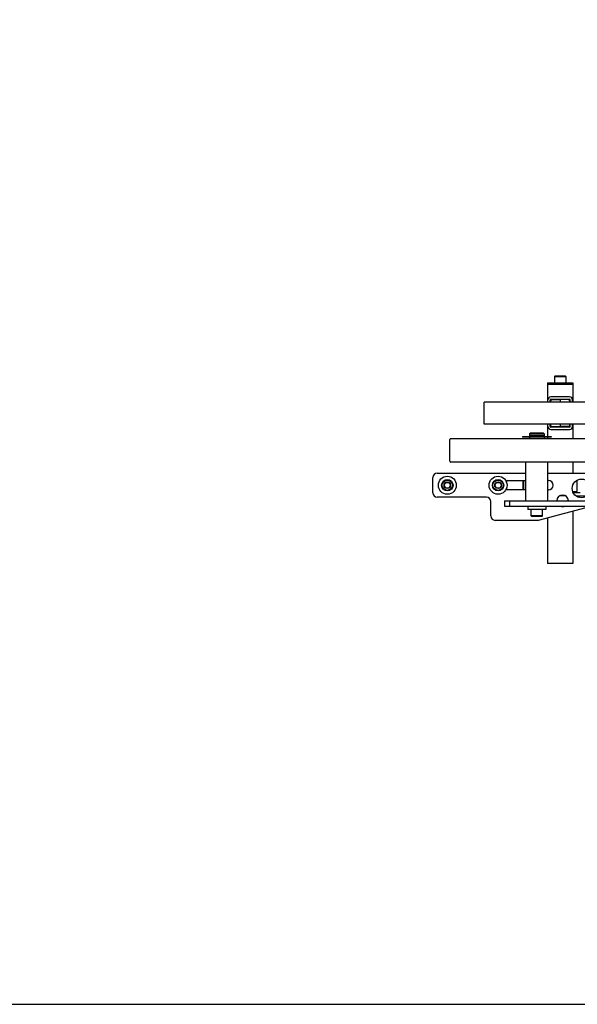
# Model space of a CAD drawing. Header units: inches. Extents: x 0 to 88, y 0 to 68.
# Tile 3 of 5: x 39.4 to 58.7, y 0 to 34. Entities that reach past the tile are written whole.
import ezdxf

# ---------------------------------------------------------------- set-up
doc = ezdxf.new("R2010")
doc.units = ezdxf.units.IN
doc.header["$LTSCALE"] = 4.84
doc.header["$MEASUREMENT"] = 0
doc.layers.get('0').update_dxf_attribs({"linetype": 'CONTINUOUS'})
for name, color, linetype in [('200830M_BL27', 7, 'CONTINUOUS'), ('206380_BL2', 7, 'CONTINUOUS'), ('206381_206381_BL7', 7, 'CONTINUOUS'), ('206383_206383_BL11', 7, 'CONTINUOUS'), ('206385_0_875OD_BL6', 7, 'CONTINUOUS'), ('206385_0_875OD_BL8', 7, 'CONTINUOUS'), ('206397_206397_BL39', 7, 'CONTINUOUS'), ('207125_WW_207125_03_BL12', 7, 'CONTINUOUS'), ('207138_WW_3_BL15', 7, 'CONTINUOUS'), ('234003M_BL18', 7, 'CONTINUOUS'), ('234005M_BL31', 7, 'CONTINUOUS'), ('234006_BL28', 7, 'CONTINUOUS'), ('234007M_BL36', 7, 'CONTINUOUS'), ('605279P_BL17', 7, 'CONTINUOUS'), ('605279P_BL25', 7, 'CONTINUOUS'), ('605279P_BL47', 7, 'CONTINUOUS'), ('911_709_91090A107_BL5', 7, 'CONTINUOUS'), ('915_218_BL29', 7, 'CONTINUOUS'), ('9206XXM_920614M_BL3', 7, 'CONTINUOUS'), ('9206XXM_920614M_BL34', 7, 'CONTINUOUS'), ('9206XXM_920614M_BL9', 7, 'CONTINUOUS'), ('9206XXM_920616M_BL13', 7, 'CONTINUOUS'), ('9206XXM_920620M_BL26', 7, 'CONTINUOUS'), ('9206XXM_920620M_BL44', 7, 'CONTINUOUS')]:
    doc.layers.add(name, color=color, linetype=linetype)

# ---------------------------------------------------------------- blocks, each defined once
blk = doc.blocks.new('206380_BL2', base_point=(39.593, 36.452))
at = {"layer": '206380_BL2', "color": 7, "linetype": 'CONTINUOUS'}
for p, q in [((58.262, 17.551), (58.036, 17.553)), ((58.515, 17.669), (58.754, 17.671)), ((58.987, 17.545), (58.62, 17.548))]:
    blk.add_line(p, q, dxfattribs=at)
blk = doc.blocks.new('9206XXM_920614M_BL3', base_point=(39.775, 37.724))
at = {"layer": '9206XXM_920614M_BL3', "color": 7, "linetype": 'CONTINUOUS'}
for p, q in [((21.377, 53.823), (21.462, 53.898)), ((21.4, 53.712), (21.377, 53.823)), ((21.462, 53.898), (21.57, 53.862)), ((21.593, 53.751), (21.508, 53.676)), ((21.57, 53.862), (21.593, 53.751)), ((21.508, 53.676), (21.4, 53.712)), ((21.308, 21.701), (21.288, 21.681)), ((21.288, 21.681), (21.288, 21.465)), ((21.288, 21.681), (21.682, 21.681)), ((21.308, 21.701), (21.662, 21.701)), ((21.662, 21.701), (21.682, 21.681)), ((21.682, 21.681), (21.682, 21.465)), ((57.888, 21.701), (57.868, 21.681)), ((57.868, 21.681), (57.868, 21.465)), ((57.868, 21.681), (58.262, 21.681)), ((57.888, 21.701), (58.242, 21.701)), ((58.242, 21.701), (58.262, 21.681)), ((58.262, 21.681), (58.262, 21.465))]:
    blk.add_line(p, q, dxfattribs=at)
for radius in [0.197, 0.177, 0.114]:
    blk.add_circle((21.485, 53.787), radius, dxfattribs=at)
blk = doc.blocks.new('911_709_91090A107_BL5', base_point=(39.775, 37.819))
at = {"layer": '911_709_91090A107_BL5', "color": 7, "linetype": 'CONTINUOUS'}
for p, q in [((21.047, 21.465), (21.047, 21.414)), ((21.047, 21.465), (21.922, 21.465)), ((21.922, 21.465), (21.922, 21.414)), ((57.627, 21.465), (57.627, 21.414)), ((57.627, 21.465), (58.502, 21.465)), ((58.502, 21.465), (58.502, 21.414)), ((21.922, 21.414), (21.047, 21.414)), ((58.502, 21.414), (57.627, 21.414))]:
    blk.add_line(p, q, dxfattribs=at)
blk.add_circle((21.485, 53.787), 0.438, dxfattribs=at)
blk = doc.blocks.new('206385_0_875OD_BL6', base_point=(39.775, 18.316))
at = {"layer": '206385_0_875OD_BL6', "color": 7, "linetype": 'CONTINUOUS'}
for p, q in [((21.047, 21.414), (21.047, 20.669)), ((21.047, 21.414), (21.922, 21.414)), ((21.922, 21.414), (21.922, 20.669)), ((57.627, 21.414), (57.627, 20.794)), ((57.627, 21.414), (58.502, 21.414)), ((58.502, 21.414), (58.502, 20.794)), ((21.047, 20.159), (21.047, 18.273)), ((21.922, 20.159), (21.922, 18.273)), ((57.627, 20.034), (57.627, 19.61)), ((58.502, 20.034), (58.502, 19.531)), ((57.627, 19.579), (57.627, 19.531)), ((58.502, 18.721), (58.502, 18.337)), ((21.047, 18.164), (21.047, 18.131)), ((21.922, 18.164), (21.922, 18.131)), ((21.047, 17.697), (21.047, 17.663)), ((21.922, 17.697), (21.922, 17.663)), ((21.047, 17.554), (21.047, 15.219)), ((21.922, 17.554), (21.922, 15.219)), ((58.502, 17.034), (58.502, 15.219)), ((57.627, 16.8), (57.627, 15.219)), ((21.922, 15.219), (21.047, 15.219)), ((58.502, 15.219), (57.627, 15.219))]:
    blk.add_line(p, q, dxfattribs=at)
for points, knots in [([(21.129, 20.414), (21.129, 20.431), (21.127, 20.464), (21.117, 20.512), (21.103, 20.555), (21.084, 20.6), (21.065, 20.638), (21.051, 20.662), (21.047, 20.669)], [0, 0, 0, 0, 0.1881, 0.369125, 0.537321, 0.687947, 0.914794, 1, 1, 1, 1]), ([(21.047, 20.159), (21.051, 20.166), (21.065, 20.19), (21.084, 20.227), (21.103, 20.273), (21.117, 20.316), (21.127, 20.363), (21.129, 20.397), (21.129, 20.414)], [0, 0, 0, 0, 0.08519, 0.312029, 0.462658, 0.63086, 0.811892, 1, 1, 1, 1]), ([(21.922, 20.669), (21.919, 20.662), (21.905, 20.638), (21.886, 20.6), (21.867, 20.555), (21.853, 20.512), (21.843, 20.464), (21.841, 20.431), (21.841, 20.414)], [0, 0, 0, 0, 0.08519, 0.312029, 0.462658, 0.63086, 0.811892, 1, 1, 1, 1]), ([(21.841, 20.414), (21.841, 20.397), (21.843, 20.363), (21.853, 20.316), (21.867, 20.273), (21.886, 20.227), (21.905, 20.19), (21.919, 20.166), (21.922, 20.159)], [0, 0, 0, 0, 0.1881, 0.369125, 0.537321, 0.687947, 0.914794, 1, 1, 1, 1])]:
    blk.add_open_spline(points, degree=3, knots=knots, dxfattribs=at)
blk = doc.blocks.new('206381_206381_BL7', base_point=(39.775, 35.867))
at = {"layer": '206381_206381_BL7', "color": 7, "linetype": 'CONTINUOUS'}
for p, q in [((58.637, 18.091), (58.643, 17.712)), ((58.628, 17.697), (58.503, 17.697))]:
    blk.add_line(p, q, dxfattribs=at)
blk.add_arc((58.628, 17.712), 0.015, 270, 1, dxfattribs=at)
blk = doc.blocks.new('206385_0_875OD_BL8', base_point=(47.382, 18.316))
at = {"layer": '206385_0_875OD_BL8', "color": 7, "linetype": 'CONTINUOUS'}
for p, q in [((30.132, 21.414), (31.007, 21.414)), ((30.132, 21.414), (30.132, 20.794)), ((31.007, 21.414), (31.007, 20.794)), ((63.757, 21.414), (63.757, 20.669)), ((63.757, 21.414), (64.632, 21.414)), ((64.632, 21.414), (64.632, 20.669)), ((63.757, 20.159), (63.757, 18.279)), ((64.632, 20.159), (64.632, 18.271)), ((30.132, 20.034), (30.132, 19.531)), ((31.007, 20.034), (31.007, 19.531)), ((30.132, 18.721), (30.132, 18.289)), ((31.007, 18.721), (31.007, 18.289)), ((63.757, 18.159), (63.757, 18.131)), ((64.632, 18.166), (64.632, 18.131)), ((63.757, 17.697), (63.757, 17.669)), ((64.632, 17.697), (64.632, 17.661)), ((30.132, 17.539), (30.132, 15.219)), ((31.007, 17.539), (31.007, 15.219)), ((63.757, 17.549), (63.757, 15.219)), ((64.632, 17.556), (64.632, 15.219)), ((31.007, 15.219), (30.132, 15.219)), ((64.632, 15.219), (63.757, 15.219))]:
    blk.add_line(p, q, dxfattribs=at)
for points, knots in [([(63.839, 20.414), (63.839, 20.431), (63.836, 20.464), (63.826, 20.512), (63.812, 20.555), (63.797, 20.592), (63.782, 20.623), (63.769, 20.648), (63.761, 20.662), (63.757, 20.669)], [0, 0, 0, 0, 0.1881, 0.369108, 0.537315, 0.68793, 0.815821, 0.914816, 1, 1, 1, 1]), ([(63.757, 20.159), (63.761, 20.166), (63.775, 20.19), (63.794, 20.227), (63.812, 20.273), (63.826, 20.316), (63.836, 20.363), (63.839, 20.397), (63.839, 20.414)], [0, 0, 0, 0, 0.085188, 0.312036, 0.462662, 0.630865, 0.811895, 1, 1, 1, 1]), ([(64.632, 20.669), (64.628, 20.662), (64.614, 20.638), (64.595, 20.6), (64.576, 20.555), (64.562, 20.512), (64.552, 20.464), (64.55, 20.431), (64.55, 20.414)], [0, 0, 0, 0, 0.085188, 0.312036, 0.462662, 0.630865, 0.811895, 1, 1, 1, 1]), ([(64.55, 20.414), (64.55, 20.397), (64.552, 20.363), (64.562, 20.316), (64.576, 20.273), (64.592, 20.236), (64.606, 20.205), (64.62, 20.18), (64.628, 20.166), (64.632, 20.159)], [0, 0, 0, 0, 0.1881, 0.369108, 0.537315, 0.68793, 0.815821, 0.914816, 1, 1, 1, 1])]:
    blk.add_open_spline(points, degree=3, knots=knots, dxfattribs=at)
blk = doc.blocks.new('9206XXM_920614M_BL9', base_point=(39.049, 35.242))
at = {"layer": '9206XXM_920614M_BL9', "color": 7, "linetype": 'CONTINUOUS'}
for p, q in [((56.789, 17.761), (56.789, 18.087)), ((56.809, 17.761), (56.809, 18.087))]:
    blk.add_line(p, q, dxfattribs=at)
blk = doc.blocks.new('206383_206383_BL11', base_point=(40.531, 37.034))
at = {"layer": '206383_206383_BL11', "color": 7, "linetype": 'CONTINUOUS'}
for p, q in [((57.637, 20.794), (57.637, 20.87)), ((57.717, 20.794), (57.717, 20.87)), ((58.387, 20.975), (57.742, 20.975)), ((57.742, 20.895), (58.387, 20.895)), ((58.412, 20.794), (58.412, 20.87)), ((58.492, 20.794), (58.492, 20.87)), ((57.637, 19.958), (57.637, 20.034)), ((57.717, 19.958), (57.717, 20.034)), ((58.387, 19.933), (57.742, 19.933)), ((57.742, 19.853), (58.387, 19.853)), ((58.412, 19.958), (58.412, 20.034)), ((58.492, 19.958), (58.492, 20.034))]:
    blk.add_line(p, q, dxfattribs=at)
for centre, radius, start, end in [((57.742, 20.87), 0.105, 90, 180), ((57.742, 20.87), 0.025, 90, 180), ((58.387, 20.87), 0.105, 0, 90), ((58.387, 20.87), 0.025, 0, 90), ((57.742, 19.958), 0.105, 180, 270), ((57.742, 19.958), 0.025, 180, 270), ((58.387, 19.958), 0.105, 270, 360), ((58.387, 19.958), 0.025, 270, 360)]:
    blk.add_arc(centre, radius, start, end, dxfattribs=at)
blk = doc.blocks.new('207125_WW_207125_03_BL12', base_point=(41.496, 36.04))
at = {"layer": '207125_WW_207125_03_BL12', "color": 7, "linetype": 'CONTINUOUS'}
for p, q in [((53.67, 17.662), (53.67, 18.187)), ((53.82, 18.337), (56.884, 18.337)), ((56.257, 18.087), (56.884, 18.087)), ((57.634, 18.337), (59.646, 18.337)), ((57.634, 18.087), (57.657, 18.087)), ((56.884, 17.761), (56.257, 17.761)), ((57.657, 17.761), (57.634, 17.761)), ((55.522, 17.512), (53.82, 17.512)), ((55.672, 16.862), (55.672, 17.362)), ((57.32, 16.717), (59.134, 17.203)), ((57.281, 16.712), (55.822, 16.712))]:
    blk.add_line(p, q, dxfattribs=at)
blk.add_circle((58.805, 17.814), 0.325, dxfattribs=at)
for centre, radius, start, end in [((53.82, 18.187), 0.15, 90, 180), ((56.257, 18.037), 0.05, 90, 176.3499), ((57.657, 17.924), 0.163, 270, 90), ((56.257, 17.811), 0.05, 182.6857, 270), ((53.82, 17.662), 0.15, 180, 270), ((55.522, 17.362), 0.15, 0, 90), ((58.147, 17.387), 0.2, 1.2409, 178.7579), ((58.147, 17.387), 0.2, 246.9661, 293.0567), ((55.822, 16.862), 0.15, 180, 270), ((57.281, 16.862), 0.15, 270, 285)]:
    blk.add_arc(centre, radius, start, end, dxfattribs=at)
blk = doc.blocks.new('9206XXM_920616M_BL13', base_point=(42.818, 16.965))
at = {"layer": '9206XXM_920616M_BL13', "color": 7, "linetype": 'CONTINUOUS'}
for p, q in [((28.18, 16.867), (28.18, 17.083)), ((28.573, 16.867), (28.573, 17.083)), ((57.062, 16.867), (57.062, 17.083)), ((57.456, 16.867), (57.456, 17.083)), ((28.573, 16.867), (28.18, 16.867)), ((28.199, 16.847), (28.18, 16.867)), ((28.554, 16.847), (28.199, 16.847)), ((28.554, 16.847), (28.573, 16.867)), ((57.082, 16.847), (57.062, 16.867)), ((57.456, 16.867), (57.062, 16.867)), ((57.436, 16.847), (57.082, 16.847)), ((57.436, 16.847), (57.456, 16.867))]:
    blk.add_line(p, q, dxfattribs=at)
blk = doc.blocks.new('207138_WW_3_BL15', base_point=(42.815, 39.068))
at = {"layer": '207138_WW_3_BL15', "color": 7, "linetype": 'CONTINUOUS'}
for p, q in [((55.436, 20.034), (55.436, 20.794)), ((62.005, 20.794), (55.436, 20.794)), ((62.005, 20.034), (55.436, 20.034))]:
    blk.add_line(p, q, dxfattribs=at)
blk = doc.blocks.new('605279P_BL17', base_point=(42.818, 17.143))
at = {"layer": '605279P_BL17', "color": 7, "linetype": 'CONTINUOUS'}
for p, q in [((28.067, 17.203), (28.067, 17.083)), ((28.687, 17.083), (28.067, 17.083)), ((28.687, 17.203), (28.687, 17.083)), ((56.949, 17.203), (56.949, 17.083)), ((57.569, 17.083), (56.949, 17.083)), ((57.569, 17.203), (57.569, 17.083))]:
    blk.add_line(p, q, dxfattribs=at)
blk = doc.blocks.new('234003M_BL18', base_point=(43.571, 35.191))
at = {"layer": '234003M_BL18', "color": 7, "linetype": 'CONTINUOUS'}
for p, q in [((56.146, 17.391), (56.146, 17.203)), ((56.146, 17.391), (59.271, 17.391)), ((56.324, 17.203), (56.324, 17.391)), ((56.146, 17.203), (59.271, 17.203))]:
    blk.add_line(p, q, dxfattribs=at)
blk = doc.blocks.new('605279P_BL25', base_point=(40.693, 33.909))
at = {"layer": '605279P_BL25', "color": 7, "linetype": 'CONTINUOUS'}
for p, q in [((27.026, 50.203), (26.906, 50.203)), ((27.026, 50.203), (27.026, 49.583)), ((27.026, 49.583), (26.906, 49.583)), ((26.906, 18.234), (27.026, 18.234)), ((27.026, 18.234), (27.026, 17.614)), ((26.906, 17.614), (27.026, 17.614))]:
    blk.add_line(p, q, dxfattribs=at)
blk.add_circle((54.17, 17.924), 0.31, dxfattribs=at)
blk = doc.blocks.new('9206XXM_920620M_BL26', base_point=(40.303, 33.909))
at = {"layer": '9206XXM_920620M_BL26', "color": 7, "linetype": 'CONTINUOUS'}
for p, q in [((26.239, 49.991), (26.259, 50.011)), ((26.239, 49.794), (26.239, 49.991)), ((26.858, 50.011), (26.259, 50.011)), ((26.259, 49.774), (26.259, 50.011)), ((27.243, 50.089), (27.026, 50.089)), ((27.263, 50.07), (27.243, 50.089)), ((27.243, 50.089), (27.243, 49.696)), ((27.263, 50.07), (27.263, 49.715)), ((26.239, 49.794), (26.259, 49.774)), ((26.858, 49.774), (26.259, 49.774)), ((27.243, 49.696), (27.026, 49.696)), ((27.263, 49.715), (27.243, 49.696)), ((26.259, 18.043), (26.239, 18.023)), ((26.239, 17.826), (26.239, 18.023)), ((26.858, 18.043), (26.259, 18.043)), ((26.259, 17.806), (26.259, 18.043)), ((27.243, 18.121), (27.026, 18.121)), ((27.263, 18.102), (27.243, 18.121)), ((27.243, 18.121), (27.243, 17.728)), ((27.263, 18.102), (27.263, 17.747)), ((54.057, 17.924), (54.113, 18.023)), ((54.113, 18.023), (54.227, 18.023)), ((54.227, 18.023), (54.284, 17.924)), ((26.259, 17.806), (26.239, 17.826)), ((26.858, 17.806), (26.259, 17.806)), ((27.243, 17.728), (27.026, 17.728)), ((27.263, 17.747), (27.243, 17.728)), ((54.113, 17.826), (54.057, 17.924)), ((54.227, 17.826), (54.113, 17.826)), ((54.284, 17.924), (54.227, 17.826))]:
    blk.add_line(p, q, dxfattribs=at)
for radius in [0.197, 0.177, 0.114]:
    blk.add_circle((54.17, 17.924), radius, dxfattribs=at)
blk = doc.blocks.new('200830M_BL27', base_point=(43.78, 17.922))
at = {"layer": '200830M_BL27', "color": 7, "linetype": 'CONTINUOUS'}
for p, q in [((27.857, 18.204), (27.495, 18.204)), ((27.495, 18.204), (27.495, 18.086)), ((27.554, 18.109), (27.495, 18.109)), ((29.245, 18.204), (28.884, 18.204)), ((29.245, 18.109), (29.187, 18.109)), ((29.245, 18.204), (29.245, 18.086)), ((59.737, 18.109), (59.737, 17.736)), ((59.812, 18.109), (59.737, 18.109)), ((59.842, 18.204), (59.842, 18.109)), ((59.924, 18.204), (59.842, 18.204)), ((60.065, 18.063), (59.924, 18.204)), ((60.065, 17.782), (60.065, 18.063)), ((59.737, 17.736), (59.812, 17.736)), ((59.842, 17.736), (59.842, 17.641)), ((59.924, 17.641), (60.065, 17.782)), ((59.842, 17.641), (59.924, 17.641))]:
    blk.add_line(p, q, dxfattribs=at)
for centre, start, end in [((59.827, 18.109), 180, 360), ((59.827, 17.736), 0, 180)]:
    blk.add_arc(centre, 0.015, start, end, dxfattribs=at)
blk = doc.blocks.new('234006_BL28', base_point=(42.818, 37.351))
at = {"layer": '234006_BL28', "color": 7, "linetype": 'CONTINUOUS'}
for p, q in [((54.259, 18.751), (54.259, 19.501)), ((60.229, 19.531), (54.289, 19.531)), ((60.229, 18.721), (54.289, 18.721))]:
    blk.add_line(p, q, dxfattribs=at)
for centre, start, end in [((54.289, 19.501), 90, 180), ((54.289, 18.751), 180, 270)]:
    blk.add_arc(centre, 0.03, start, end, dxfattribs=at)
blk = doc.blocks.new('915_218_BL29', base_point=(42.853, 36.467))
at = {"layer": '915_218_BL29', "color": 7, "linetype": 'CONTINUOUS'}
for p, q in [((27.967, 53.207), (28.194, 53.151)), ((28.377, 53.231), (28.377, 53.33)), ((28.709, 53.087), (28.615, 53.057)), ((28.194, 52.811), (27.967, 52.755)), ((28.377, 52.632), (28.377, 52.731)), ((28.615, 52.906), (28.709, 52.876)), ((27.948, 19.61), (28.877, 19.61)), ((27.948, 19.579), (27.948, 19.61)), ((28.877, 19.579), (27.948, 19.579)), ((28.877, 19.579), (28.877, 19.61)), ((56.759, 19.61), (56.759, 19.579)), ((56.759, 19.61), (57.759, 19.61)), ((57.759, 19.579), (56.759, 19.579)), ((57.759, 19.61), (57.759, 19.579))]:
    blk.add_line(p, q, dxfattribs=at)
for centre, radius, start, end in [((28.377, 52.981), 0.5, 211.7569, 148.2431), ((27.973, 53.231), 0.025, 148.2431, 256.2762), ((28.402, 53.33), 0.025, 85.904, 180), ((28.377, 52.981), 0.375, 21.7033, 85.904), ((28.702, 53.111), 0.025, 287.6073, 21.7033), ((27.973, 52.731), 0.025, 103.7238, 211.7569), ((28.377, 52.981), 0.375, 274.096, 338.2967), ((28.702, 52.852), 0.025, 338.2967, 72.3927), ((28.402, 52.632), 0.025, 180, 274.096)]:
    blk.add_arc(centre, radius, start, end, dxfattribs=at)
blk = doc.blocks.new('234005M_BL31', base_point=(42.818, 36.381))
at = {"layer": '234005M_BL31', "color": 7, "linetype": 'CONTINUOUS'}
for p, q in [((28.158, 19.735), (28.127, 19.704)), ((28.158, 19.735), (28.595, 19.735)), ((28.595, 19.735), (28.627, 19.704)), ((57.04, 19.735), (57.009, 19.704)), ((57.04, 19.735), (57.478, 19.735)), ((57.509, 19.704), (57.478, 19.735)), ((28.127, 19.704), (28.627, 19.704)), ((28.127, 19.704), (28.127, 19.625)), ((28.627, 19.625), (28.127, 19.625)), ((28.127, 19.579), (28.127, 19.531)), ((28.179, 19.625), (28.179, 19.61)), ((28.575, 19.625), (28.575, 19.61)), ((28.627, 19.704), (28.627, 19.625)), ((28.627, 19.579), (28.627, 19.531)), ((57.009, 19.704), (57.009, 19.625)), ((57.009, 19.704), (57.509, 19.704)), ((57.509, 19.625), (57.009, 19.625)), ((57.009, 19.579), (57.009, 19.531)), ((57.061, 19.625), (57.061, 19.61)), ((57.457, 19.625), (57.457, 19.61)), ((57.509, 19.704), (57.509, 19.625)), ((57.509, 19.579), (57.509, 19.531))]:
    blk.add_line(p, q, dxfattribs=at)
for radius in [0.25, 0.219]:
    blk.add_circle((28.377, 52.981), radius, dxfattribs=at)
blk = doc.blocks.new('9206XXM_920614M_BL34', base_point=(44.244, 17.922))
at = {"layer": '9206XXM_920614M_BL34', "color": 7, "linetype": 'CONTINUOUS'}
for p, q in [((28.78, 17.991), (28.885, 18.035)), ((28.885, 18.035), (28.975, 17.966)), ((59.222, 18.099), (59.242, 18.119)), ((59.222, 17.745), (59.222, 18.099)), ((59.242, 17.725), (59.242, 18.119)), ((59.242, 18.119), (59.458, 18.119)), ((59.646, 18.04), (59.737, 18.04)), ((28.765, 17.879), (28.78, 17.991)), ((28.856, 17.81), (28.765, 17.879)), ((28.961, 17.853), (28.856, 17.81)), ((28.975, 17.966), (28.961, 17.853)), ((59.222, 17.745), (59.242, 17.725)), ((59.242, 17.725), (59.458, 17.725)), ((59.646, 17.804), (59.737, 17.804))]:
    blk.add_line(p, q, dxfattribs=at)
blk.add_circle((28.87, 17.922), 0.114, dxfattribs=at)
for radius, start, end in [(0.197, 232.8711, 127.1282), (0.177, 227.8768, 132.1223)]:
    blk.add_arc((28.87, 17.922), radius, start, end, dxfattribs=at)
blk = doc.blocks.new('234007M_BL36', base_point=(42.818, 18.056))
at = {"layer": '234007M_BL36', "color": 7, "linetype": 'CONTINUOUS'}
for p, q in [((28.002, 17.391), (28.002, 18.721)), ((28.752, 17.391), (28.752, 18.721)), ((56.884, 17.391), (56.884, 18.721)), ((57.634, 17.391), (57.634, 18.721))]:
    blk.add_line(p, q, dxfattribs=at)
blk = doc.blocks.new('206397_206397_BL39', base_point=(40.858, 37.034))
at = {"layer": '206397_206397_BL39', "color": 7, "linetype": 'CONTINUOUS'}
for p, q in [((57.732, 20.823), (57.732, 20.794)), ((57.781, 20.875), (58.065, 20.88)), ((58.065, 20.88), (58.065, 20.794)), ((58.348, 20.875), (58.065, 20.88)), ((58.397, 20.823), (58.397, 20.794)), ((57.732, 20.005), (57.732, 20.034)), ((57.781, 19.953), (58.065, 19.948)), ((58.065, 20.034), (58.065, 19.948)), ((58.348, 19.953), (58.065, 19.948)), ((58.397, 20.005), (58.397, 20.034))]:
    blk.add_line(p, q, dxfattribs=at)
for points in [[(57.781, 20.875), (57.778, 20.874), (57.773, 20.874), (57.768, 20.872), (57.763, 20.87), (57.758, 20.868), (57.753, 20.865), (57.749, 20.861), (57.745, 20.857), (57.741, 20.852), (57.738, 20.847), (57.735, 20.841), (57.734, 20.835), (57.733, 20.829), (57.732, 20.823)], [(58.397, 20.823), (58.397, 20.829), (58.396, 20.835), (58.394, 20.841), (58.392, 20.847), (58.389, 20.852), (58.385, 20.857), (58.381, 20.861), (58.377, 20.865), (58.372, 20.868), (58.367, 20.87), (58.362, 20.872), (58.357, 20.874), (58.351, 20.874), (58.348, 20.875)], [(57.732, 20.005), (57.733, 19.999), (57.734, 19.993), (57.735, 19.987), (57.738, 19.981), (57.741, 19.976), (57.745, 19.971), (57.749, 19.967), (57.753, 19.963), (57.758, 19.96), (57.763, 19.957), (57.768, 19.955), (57.773, 19.954), (57.778, 19.953), (57.781, 19.953)], [(58.348, 19.953), (58.351, 19.953), (58.357, 19.954), (58.362, 19.955), (58.367, 19.957), (58.372, 19.96), (58.377, 19.963), (58.381, 19.967), (58.385, 19.971), (58.389, 19.976), (58.392, 19.981), (58.394, 19.987), (58.396, 19.993), (58.397, 19.999), (58.397, 20.005)]]:
    blk.add_lwpolyline(points, dxfattribs=at)
blk = doc.blocks.new('9206XXM_920620M_BL44', base_point=(55.92, 17.924))
at = {"layer": '9206XXM_920620M_BL44', "color": 7, "linetype": 'CONTINUOUS'}
for p, q in [((55.807, 17.924), (55.863, 18.023)), ((55.863, 18.023), (55.977, 18.023)), ((55.977, 18.023), (56.034, 17.924)), ((55.863, 17.826), (55.807, 17.924)), ((55.977, 17.826), (55.863, 17.826)), ((56.034, 17.924), (55.977, 17.826))]:
    blk.add_line(p, q, dxfattribs=at)
for radius in [0.197, 0.177, 0.114]:
    blk.add_circle((55.92, 17.924), radius, dxfattribs=at)
blk = doc.blocks.new('605279P_BL47', base_point=(55.92, 17.924))
at = {"layer": '605279P_BL47', "color": 7, "linetype": 'CONTINUOUS'}
blk.add_circle((55.92, 17.924), 0.31, dxfattribs=at)

msp = doc.modelspace()

# ---------------------------------------------------------------- linework, layer by layer
at = {"color": 7, "linetype": 'CONTINUOUS'}
msp.add_line((0, 0), (88, 0), dxfattribs=at)

# ---------------------------------------------------------------- block references
at = {"layer": '200830M_BL27'}
msp.add_blockref('200830M_BL27', (43.78, 17.922), dxfattribs=at)
at = {"layer": '206380_BL2'}
msp.add_blockref('206380_BL2', (39.593, 36.452), dxfattribs=at)
at = {"layer": '206381_206381_BL7'}
msp.add_blockref('206381_206381_BL7', (39.775, 35.867), dxfattribs=at)
at = {"layer": '206383_206383_BL11'}
msp.add_blockref('206383_206383_BL11', (40.531, 37.034), dxfattribs=at)
at = {"layer": '206385_0_875OD_BL6'}
msp.add_blockref('206385_0_875OD_BL6', (39.775, 18.316), dxfattribs=at)
at = {"layer": '206385_0_875OD_BL8'}
msp.add_blockref('206385_0_875OD_BL8', (47.382, 18.316), dxfattribs=at)
at = {"layer": '206397_206397_BL39'}
msp.add_blockref('206397_206397_BL39', (40.858, 37.034), dxfattribs=at)
at = {"layer": '207125_WW_207125_03_BL12'}
msp.add_blockref('207125_WW_207125_03_BL12', (41.496, 36.04), dxfattribs=at)
at = {"layer": '207138_WW_3_BL15'}
msp.add_blockref('207138_WW_3_BL15', (42.815, 39.068), dxfattribs=at)
at = {"layer": '234003M_BL18'}
msp.add_blockref('234003M_BL18', (43.571, 35.191), dxfattribs=at)
at = {"layer": '234005M_BL31'}
msp.add_blockref('234005M_BL31', (42.818, 36.381), dxfattribs=at)
at = {"layer": '234006_BL28'}
msp.add_blockref('234006_BL28', (42.818, 37.351), dxfattribs=at)
at = {"layer": '234007M_BL36'}
msp.add_blockref('234007M_BL36', (42.818, 18.056), dxfattribs=at)
at = {"layer": '605279P_BL17'}
msp.add_blockref('605279P_BL17', (42.818, 17.143), dxfattribs=at)
at = {"layer": '605279P_BL25'}
msp.add_blockref('605279P_BL25', (40.693, 33.909), dxfattribs=at)
at = {"layer": '605279P_BL47'}
msp.add_blockref('605279P_BL47', (55.92, 17.924), dxfattribs=at)
at = {"layer": '911_709_91090A107_BL5'}
msp.add_blockref('911_709_91090A107_BL5', (39.775, 37.819), dxfattribs=at)
at = {"layer": '915_218_BL29'}
msp.add_blockref('915_218_BL29', (42.853, 36.467), dxfattribs=at)
at = {"layer": '9206XXM_920614M_BL3'}
msp.add_blockref('9206XXM_920614M_BL3', (39.775, 37.724), dxfattribs=at)
at = {"layer": '9206XXM_920614M_BL34'}
msp.add_blockref('9206XXM_920614M_BL34', (44.244, 17.922), dxfattribs=at)
at = {"layer": '9206XXM_920614M_BL9'}
msp.add_blockref('9206XXM_920614M_BL9', (39.049, 35.242), dxfattribs=at)
at = {"layer": '9206XXM_920616M_BL13'}
msp.add_blockref('9206XXM_920616M_BL13', (42.818, 16.965), dxfattribs=at)
at = {"layer": '9206XXM_920620M_BL26'}
msp.add_blockref('9206XXM_920620M_BL26', (40.303, 33.909), dxfattribs=at)
at = {"layer": '9206XXM_920620M_BL44'}
msp.add_blockref('9206XXM_920620M_BL44', (55.92, 17.924), dxfattribs=at)

doc.saveas('drawing.dxf')
